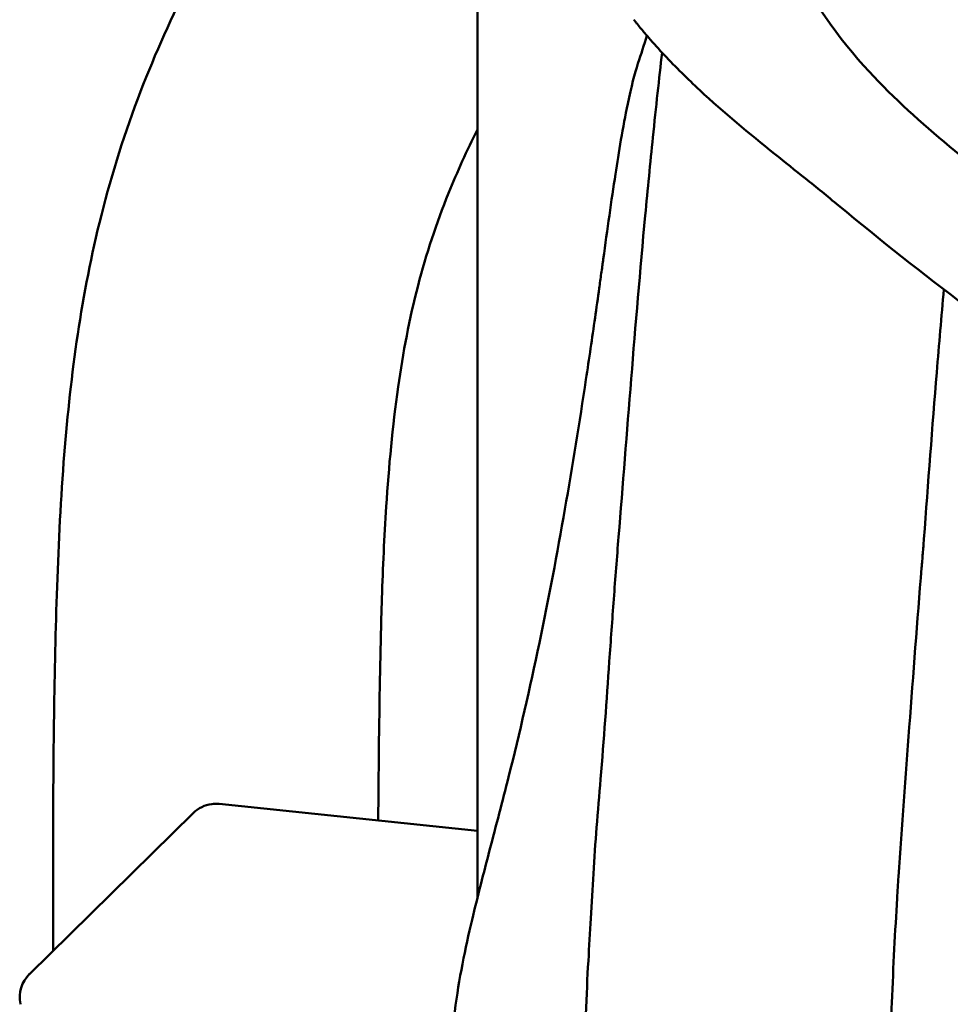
# Model space of a CAD drawing. Header units: millimetres. Extents: x 0 to 4878, y -120 to 1682.
# Tile 153 of 256: x 672 to 686, y 1356 to 1371. Entities that reach past the tile are written whole.
import ezdxf

# ---------------------------------------------------------------- set-up
doc = ezdxf.new("R2010")
doc.units = ezdxf.units.MM
doc.header["$LTSCALE"] = 2
doc.layers.add('Sichtbar (ISO)', color=7, linetype='Continuous', lineweight=50)

msp = doc.modelspace()

# ---------------------------------------------------------------- linework, layer by layer
at = {"layer": 'Sichtbar (ISO)'}
for p, q in [((678.5578, 1417.5136), (678.5578, 1357.3427)), ((678.5578, 1358.3795), (674.5881, 1358.7907)), ((674.1863, 1358.6501), (671.6674, 1356.1751)), ((672.0328, 1356.5341), (672.0328, 1358.0516)), ((671.5299, 1355.7093), (671.5283, 1355.7168))]:
    msp.add_line(p, q, dxfattribs=at)
msp.add_arc((672.0179, 1355.8185), 0.5, 134.49591, 191.73554, dxfattribs=at)
msp.add_ellipse((672.0194, 1355.8109), major_axis=(-0.4901, -0.0992), ratio=0.9824968, start_param=0.0050768, end_param=0.0057091, dxfattribs=at)
for points, knots in [([(672.0328, 1358.0516), (672.0328, 1359.3706), (672.045, 1360.69), (672.089, 1362.008), (672.1117, 1362.6878), (672.1429, 1363.3673), (672.1943, 1364.0458), (672.288, 1365.2843), (672.4491, 1366.5199), (672.7442, 1367.7264), (672.9024, 1368.3735), (673.0992, 1369.0122), (673.3344, 1369.6356), (673.7801, 1370.8169), (674.3638, 1371.9431), (675.0149, 1373.0263), (675.3718, 1373.62), (675.749, 1374.2008), (676.1378, 1374.7738), (676.5525, 1375.385), (676.9806, 1375.9873), (677.4161, 1376.5841), (677.7923, 1377.0997), (678.174, 1377.6111), (678.5578, 1378.1211)], [0, 0, 0, 0, 0.06359954, 0.06359954, 0.06359954, 0.09640429, 0.09640429, 0.09640429, 0.15628374, 0.15628374, 0.15628374, 0.18839964, 0.18839964, 0.18839964, 0.24926502, 0.24926502, 0.24926502, 0.28262286, 0.28262286, 0.28262286, 0.31819671, 0.31819671, 0.31819671, 0.3489262, 0.3489262, 0.3489262, 0.3489262]), ([(683.2712, 1372.0131), (683.6539, 1371.1822), (684.1313, 1370.5461), (685.3515, 1369.2207), (686.2679, 1368.5593), (687.1196, 1367.8348)], [-0.63674105, -0.63674105, -0.63674105, -0.63674105, -0.40072058, -0.40072058, -0.00000794, -0.00000794, -0.00000794, -0.00000794]), ([(680.9636, 1370.8523), (680.9638, 1370.8521), (680.9651, 1370.8504), (680.9683, 1370.8464), (680.9695, 1370.8449), (680.973, 1370.8405), (680.9754, 1370.8376), (680.9825, 1370.8287), (680.9872, 1370.8228), (681.0014, 1370.8051), (681.0109, 1370.7934), (681.0395, 1370.7583), (681.0586, 1370.7351), (681.1163, 1370.6657), (681.1551, 1370.6201), (681.2724, 1370.4848), (681.3518, 1370.3968), (681.6101, 1370.121), (681.7929, 1369.941), (682.3524, 1369.4215), (682.7421, 1369.1014), (683.1309, 1368.7887)], [-0.35086605, -0.35086605, -0.35086605, -0.35086605, -0.34980594, -0.34980594, -0.34917621, -0.34917621, -0.34791672, -0.34791672, -0.34539758, -0.34539758, -0.34035864, -0.34035864, -0.3302777, -0.3302777, -0.31010134, -0.31010134, -0.26967942, -0.26967942, -0.18026325, -0.18026325, -0.0000018, -0.0000018, -0.0000018, -0.0000018]), ([(681.4006, 1370.3444), (681.3528, 1369.9472), (681.3056, 1369.5109), (681.2179, 1368.6513), (681.1783, 1368.2469), (680.9822, 1366.1478), (680.8587, 1364.4779), (680.7306, 1362.8998)], [-0.96266496, -0.96266496, -0.96266496, -0.96266496, -0.77951852, -0.77951852, -0.6280428, -0.6280428, -0.00003534, -0.00003534, -0.00003534, -0.00003534]), ([(680.4946, 1367.171), (680.5568, 1367.6201), (680.6207, 1368.0778), (680.7321, 1368.8074), (680.7957, 1369.2), (680.9262, 1369.8253), (680.979, 1370.0266), (681.0281, 1370.1782)], [0.00000199, 0.00000199, 0.00000199, 0.00000199, 0.21082106, 0.21082106, 0.38460762, 0.38460762, 0.51543313, 0.51543313, 0.51543313, 0.51543313]), ([(678.5578, 1369.1615), (678.398, 1368.8415), (678.249, 1368.5162), (678.1152, 1368.1847), (677.9285, 1367.7222), (677.7713, 1367.2475), (677.6457, 1366.7649), (677.5121, 1366.2515), (677.4143, 1365.7291), (677.3394, 1365.2039), (677.2524, 1364.5937), (677.1964, 1363.9796), (677.1564, 1363.3646), (677.126, 1362.8958), (677.105, 1362.4265), (677.0898, 1361.957), (677.0765, 1361.5465), (677.0676, 1361.1359), (677.06, 1360.7252), (677.0465, 1359.996), (677.0369, 1359.2667), (677.0338, 1358.5374)], [0.81799942, 0.81799942, 0.81799942, 0.81799942, 0.83523166, 0.83523166, 0.83523166, 0.85927362, 0.85927362, 0.85927362, 0.88485306, 0.88485306, 0.88485306, 0.9145683, 0.9145683, 0.9145683, 0.93721924, 0.93721924, 0.93721924, 0.95702441, 0.95702441, 0.95702441, 0.99219253, 0.99219253, 0.99219253, 0.99219253]), ([(683.1309, 1368.7887), (683.2897, 1368.6609), (683.4472, 1368.5354), (683.7751, 1368.2723), (683.9444, 1368.1355), (684.1134, 1367.9955)], [0.00000011, 0.00000011, 0.00000011, 0.00000011, 0.07361598, 0.07361598, 0.15202449, 0.15202449, 0.15202449, 0.15202449]), ([(684.1134, 1367.9955), (684.759, 1367.4605), (685.4141, 1366.9422), (686.6322, 1366.0289), (687.1967, 1365.625), (687.7661, 1365.2385)], [-0.54966719, -0.54966719, -0.54966719, -0.54966719, -0.25167273, -0.25167273, 0, 0, 0, 0]), ([(680.4946, 1367.171), (680.494, 1367.1663), (680.4934, 1367.1617), (680.4921, 1367.1524), (680.4914, 1367.1478), (680.4895, 1367.1339), (680.4882, 1367.1246), (680.4844, 1367.0967), (680.4818, 1367.0781), (680.4741, 1367.0224), (680.4689, 1366.9852), (680.4534, 1366.8734), (680.443, 1366.7985), (680.4115, 1366.5728), (680.3897, 1366.4181), (680.3238, 1365.9561), (680.2775, 1365.6399), (680.1302, 1364.6652), (680.0212, 1363.9864), (679.7861, 1362.645), (679.6554, 1361.9557), (679.3649, 1360.5664), (679.2094, 1359.8882), (679.0377, 1359.2039)], [-1.0701699, -1.0701699, -1.0701699, -1.0701699, -1.0681343, -1.0681343, -1.0660987, -1.0660987, -1.0620324, -1.0620324, -1.0539185, -1.0539185, -1.0377565, -1.0377565, -1.0056213, -1.0056213, -0.9416178, -0.9416178, -0.8106801, -0.8106801, -0.5458311, -0.5458311, -0.2759974, -0.2759974, -0.000005, -0.000005, -0.000005, -0.000005]), ([(685.7334, 1366.7053), (685.6962, 1366.2861), (685.6596, 1365.86), (685.5556, 1364.5882), (685.4916, 1363.7269), (685.4268, 1362.8624)], [0.84567671, 0.84567671, 0.84567671, 0.84567671, 1.02350218, 1.02350218, 1.36804094, 1.36804094, 1.36804094, 1.36804094]), ([(680.7306, 1362.8998), (680.7044, 1362.5788), (680.6801, 1362.2619), (680.6329, 1361.6203), (680.6104, 1361.3024), (680.5451, 1360.3773), (680.5036, 1359.779), (680.4536, 1359.1721)], [-0.48904555, -0.48904555, -0.48904555, -0.48904555, -0.36337796, -0.36337796, -0.23793881, -0.23793881, -0.000001, -0.000001, -0.000001, -0.000001]), ([(685.4268, 1362.8624), (685.4212, 1362.7888), (685.4156, 1362.7153), (685.404, 1362.5683), (685.3981, 1362.4949), (685.392, 1362.4215)], [0.000000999, 0.000000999, 0.000000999, 0.000000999, 0.029294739, 0.029294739, 0.058588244, 0.058588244, 0.058588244, 0.058588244]), ([(685.392, 1362.4215), (685.3241, 1361.5964), (685.2627, 1360.7916), (685.1476, 1359.217), (685.0941, 1358.4543), (685.0351, 1357.669)], [0.000001, 0.000001, 0.000001, 0.000001, 0.32940828, 0.32940828, 0.63197471, 0.63197471, 0.63197471, 0.63197471]), ([(679.0377, 1359.2039), (678.944, 1358.8306), (678.8459, 1358.46), (678.655, 1357.7286), (678.5635, 1357.3737), (678.4758, 1357.0073)], [0.00001751, 0.00001751, 0.00001751, 0.00001751, 0.15053446, 0.15053446, 0.28877333, 0.28877333, 0.28877333, 0.28877333]), ([(680.4536, 1359.1721), (680.4332, 1358.9247), (680.4121, 1358.6779), (680.3738, 1358.1933), (680.3564, 1357.9555), (680.3427, 1357.7161)], [-0.18742465, -0.18742465, -0.18742465, -0.18742465, -0.09115849, -0.09115849, -0.000001, -0.000001, -0.000001, -0.000001]), ([(674.1863, 1358.6501), (674.2248, 1358.6879), (674.2701, 1358.7198), (674.3664, 1358.7664), (674.4185, 1358.7821), (674.5098, 1358.7941), (674.5493, 1358.7947), (674.5881, 1358.7907)], [0, 0, 0, 0, 0.016179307, 0.016179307, 0.03210275, 0.03210275, 0.043801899, 0.043801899, 0.043801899, 0.043801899]), ([(680.3427, 1357.7161), (680.3298, 1357.4926), (680.3168, 1357.264), (680.2912, 1356.8175), (680.2786, 1356.5997), (680.2652, 1356.3765)], [0.000001, 0.000001, 0.000001, 0.000001, 0.08509295, 0.08509295, 0.16233859, 0.16233859, 0.16233859, 0.16233859]), ([(685.0351, 1357.669), (685.0309, 1357.6142), (685.0271, 1357.5592), (685.0199, 1357.4493), (685.0166, 1357.3945), (685.0135, 1357.3393)], [-0.041292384, -0.041292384, -0.041292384, -0.041292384, -0.020504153, -0.020504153, -0.000001, -0.000001, -0.000001, -0.000001]), ([(685.0135, 1357.3393), (684.986, 1356.8351), (684.9564, 1356.2992), (684.9241, 1355.5114), (684.916, 1355.287), (684.9026, 1354.8269), (684.8974, 1354.5943), (684.8935, 1354.3559)], [-0.33237388, -0.33237388, -0.33237388, -0.33237388, -0.14507598, -0.14507598, -0.0727523, -0.0727523, -0.000001, -0.000001, -0.000001, -0.000001]), ([(678.132, 1354.4169), (678.1338, 1354.8286), (678.1628, 1355.2223), (678.2748, 1356.1027), (678.3715, 1356.5714), (678.4758, 1357.0073)], [0.00000098, 0.00000098, 0.00000098, 0.00000098, 0.12457353, 0.12457353, 0.29056814, 0.29056814, 0.29056814, 0.29056814]), ([(680.1913, 1353.0251), (680.1918, 1353.548), (680.1965, 1354.0805), (680.2187, 1355.2765), (680.2346, 1355.867), (680.2652, 1356.3765)], [-0.30783309, -0.30783309, -0.30783309, -0.30783309, -0.17634248, -0.17634248, -0.000001, -0.000001, -0.000001, -0.000001])]:
    msp.add_open_spline(points, degree=3, knots=knots, dxfattribs=at)
msp.add_open_spline([(681.028, 1370.1786), (681.0746, 1370.3225), (681.1211, 1370.465), (681.1672, 1370.6062)], degree=3, dxfattribs=at)

doc.saveas('drawing.dxf')
